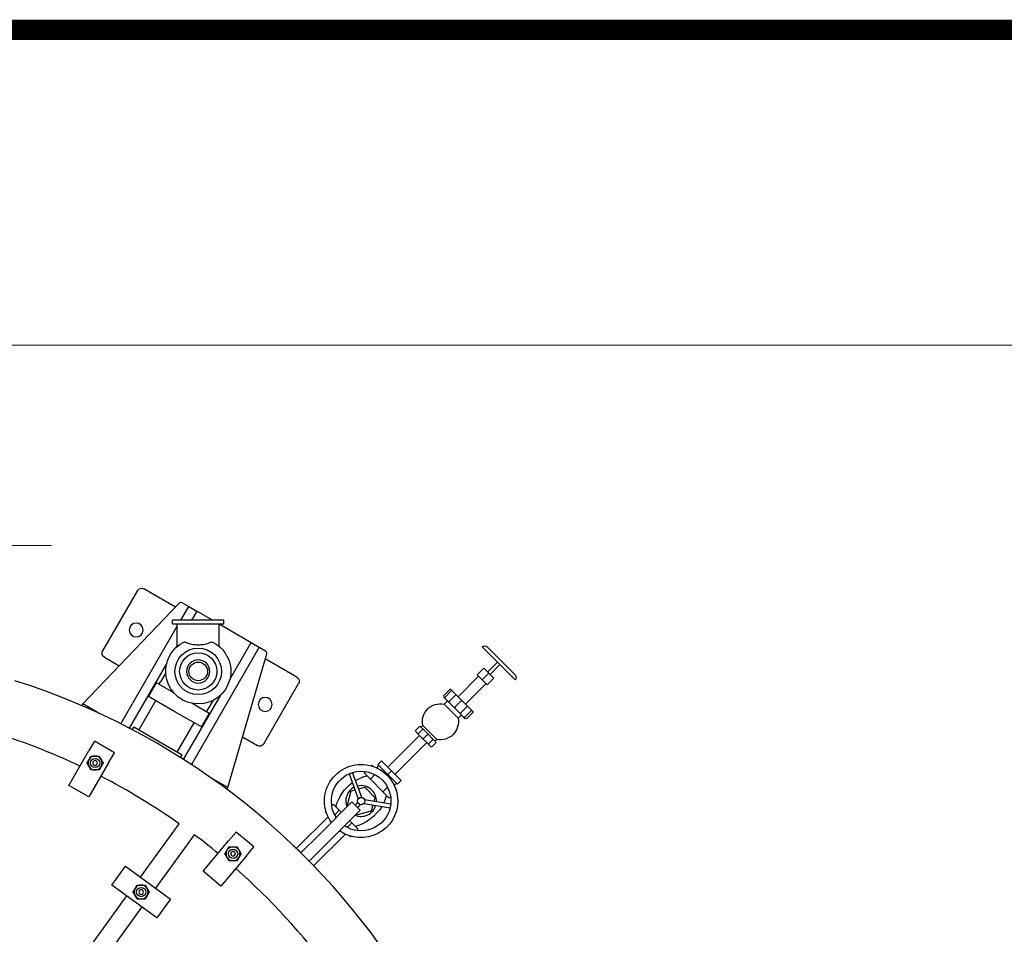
# Model space of a CAD drawing. Extents: x 0 to 796, y 0 to 496.
# Tile 139 of 242: x 138 to 191, y 447 to 496. Entities that reach past the tile are written whole.
import ezdxf

# ---------------------------------------------------------------- set-up
doc = ezdxf.new("R2010")
doc.units = 0
doc.header["$LTSCALE"] = 12
doc.header["$MEASUREMENT"] = 0
doc.header["$PDMODE"] = 1
doc.layers.get('0').update_dxf_attribs({"linetype": 'CONTINUOUS'})
doc.layers.get('Defpoints').update_dxf_attribs({"linetype": 'CONTINUOUS'})
for name, color, linetype in [('D', 2, 'CONTINUOUS'), ('Q', 4, 'CONTINUOUS'), ('X', 1, 'CONTINUOUS')]:
    doc.layers.add(name, color=color, linetype=linetype)
doc.layers.add('Leader', color=41, linetype='CONTINUOUS', lineweight=13)
doc.styles.get("Standard").update_dxf_attribs({"font": 'SIMPLEX.SHX', "width": 0.875})
doc.dimstyles.get("Standard").update_dxf_attribs({"dimscale": 28, "dimtxt": 0.125, "dimasz": 0.125, "dimexe": 0.04375, "dimexo": 0.0625, "dimgap": 0.04375, "dimtad": 0, "dimtih": 1, "dimtoh": 1, "dimdec": 4, "dimzin": 12, "dimdsep": 46, "dimlunit": 5, "dimtxsty": 'Standard', "dimcen": 0, "dimclrd": 256, "dimclre": 256, "dimclrt": 256, "dimadec": 1, "dimazin": 3, "dimtfac": 0.875, "dimtdec": 4, "dimtofl": 0, "dimtmove": 0, "dimatfit": 2, "dimfxl": 1, "dimtolj": 1, "dimtzin": 12, "dimlwd": 13, "dimlwe": 13, "dimarcsym": 0})

# ---------------------------------------------------------------- blocks, each defined once
blk = doc.blocks.new('*D110')
at = {"layer": 'D', "lineweight": 13, "transparency": 16777216}
for p, q in [((128.341, 478.45), (197.604, 478.45)), ((196.379, 474.95), (196.379, 426.895)), ((196.379, 372.889), (196.379, 420.945)), ((127.755, 369.389), (197.604, 369.389))]:
    blk.add_line(p, q, dxfattribs=at)
at = {"layer": 'D', "transparency": 16777216}
for points in [[(195.796, 474.95), (196.963, 474.95), (196.379, 478.45)], [(195.796, 372.889), (196.963, 372.889), (196.379, 369.389)]]:
    blk.add_solid(points, dxfattribs=at)
at = {"layer": 'Defpoints', "color": 0, "transparency": 16777216}
for p in [(126.591, 478.45), (126.005, 369.389), (196.379, 369.389)]:
    blk.add_point(p, dxfattribs=at)
at = {"layer": 'D', "transparency": 16777216, "insert": (196.379, 423.92), "char_height": 3.5, "attachment_point": 5}
blk.add_mtext('\\A1;109{}{\\C2;%%p1}', dxfattribs=at)

msp = doc.modelspace()

# ---------------------------------------------------------------- linework, layer by layer
at = {"extrusion": (-2.44929e-16, -1, -2.22045e-16)}
for p, q in [((144.22245, 465.2573), (142.34745, 462.0097)), ((146.26947, 464.36412), (144.56395, 465.3488)), ((146.4689, 464.57208), (141.28046, 459.16162)), ((146.54651, 463.65769), (146.97064, 464.39231)), ((148.24304, 463.65769), (146.62162, 464.59382)), ((146.97064, 464.39231), (147.40366, 464.14231)), ((148.85971, 463.65769), (146.10971, 463.65769)), ((146.10971, 463.47019), (146.10971, 463.65769)), ((147.40366, 464.14231), (147.12386, 463.65769)), ((148.85971, 463.47019), (148.85971, 463.65769)), ((143.32926, 458.08525), (146.35971, 463.33414)), ((146.10971, 463.47019), (148.85971, 463.47019)), ((146.35971, 462.24817), (146.35971, 463.47019)), ((148.60971, 462.24817), (148.60971, 463.47019)), ((151.10852, 462.0033), (148.60971, 463.446)), ((146.35971, 462.33414), (146.25504, 462.15286)), ((150.7595, 462.20481), (147.11812, 455.89775)), ((149.17788, 460.46536), (150.32649, 462.45481)), ((150.32649, 462.45481), (150.7595, 462.20481)), ((142.43895, 461.66819), (143.24043, 461.20546)), ((149.07469, 454.66162), (151.16606, 461.86018)), ((152.79119, 460.5988), (151.08567, 461.58348)), ((145.79153, 461.35003), (143.77487, 457.85707)), ((145.73606, 460.83894), (145.45299, 460.34866)), ((144.81442, 459.56263), (145.23442, 460.29009)), ((146.17494, 459.74708), (145.23442, 460.29009)), ((145.37299, 460.21009), (145.45299, 460.34866)), ((151.0077, 457.0097), (152.8827, 460.2573)), ((146.23471, 458.74263), (144.81442, 459.56263)), ((146.6977, 456.16957), (148.71437, 459.66253)), ((141.28046, 459.16162), (141.22573, 459.06682)), ((142.19427, 458.63403), (141.28046, 459.16162)), ((144.28888, 457.74736), (145.2063, 459.33638)), ((148.07499, 458.65009), (147.13447, 459.1931)), ((147.93642, 458.73009), (148.01642, 458.86866)), ((148.01642, 458.86866), (148.29949, 459.35894)), ((147.65499, 457.92263), (146.23471, 458.74263)), ((147.65499, 457.92263), (148.07499, 458.65009)), ((143.94113, 457.77004), (144.01825, 457.90361)), ((146.61632, 456.40361), (144.01825, 457.90361)), ((146.34569, 456.55986), (147.26311, 458.14888)), ((149.86472, 457.38093), (150.66619, 456.91819)), ((141.90024, 457.16226), (141.58774, 456.62099)), ((142.98277, 456.53726), (141.90024, 457.16226)), ((140.52524, 454.78069), (141.58774, 456.62099)), ((142.67027, 455.99599), (142.98277, 456.53726)), ((146.53921, 456.27004), (146.61632, 456.40361)), ((142.67027, 455.99599), (141.60777, 454.15569)), ((149.07469, 454.66162), (148.16087, 455.18921)), ((141.60777, 454.15569), (140.52524, 454.78069)), ((149.01995, 454.56682), (149.07469, 454.66162)), ((155.74746, 453.888), (153.9797, 452.12023)), ((156.18941, 453.44606), (155.74746, 453.888)), ((154.42164, 451.67829), (156.18941, 453.44606)), ((144.37989, 449.84519), (146.46458, 452.71453)), ((147.2736, 452.12674), (145.18891, 449.25741)), ((149.51854, 452.2717), (149.1168, 451.79292)), ((150.4761, 451.46822), (149.51854, 452.2717)), ((153.00653, 451.14707), (153.9797, 452.12023)), ((147.75088, 450.16508), (149.1168, 451.79292)), ((150.07436, 450.98944), (150.4761, 451.46822)), ((152.60265, 451.53868), (152.61321, 451.54925)), ((153.01096, 451.1515), (152.61321, 451.54925)), ((154.42164, 451.67829), (153.44847, 450.70512)), ((150.07436, 450.98944), (148.70843, 449.36159)), ((142.83614, 449.42171), (143.57087, 450.43298)), ((143.57087, 450.43298), (145.99792, 448.66962)), ((153.85065, 450.31181), (153.4529, 450.70956)), ((148.70843, 449.36159), (147.75088, 450.16508)), ((153.84008, 450.30124), (153.85065, 450.31181)), ((145.26319, 447.65835), (142.83614, 449.42171)), ((140.92665, 445.09222), (143.64516, 448.83392)), ((145.99792, 448.66962), (145.26319, 447.65835)), ((144.45418, 448.24614), (141.73567, 444.50443))]:
    msp.add_line(p, q, dxfattribs=at)
at = {"extrusion": (5.43852e-32, 2.22045e-16, -1)}
for centre, radius in [((-144.15097, 463.1335), 0.375), ((-147.48471, 460.90769), 0.625), ((-151.07917, 459.1335), 0.375), ((-141.9415, 455.98373), 0.125), ((-149.35453, 451.10391), 0.125), ((-144.41703, 449.04567), 0.125)]:
    msp.add_circle(centre, radius, dxfattribs=at)
for centre, radius in [((141.9415, 455.98373), 0.25014), ((141.9415, 455.98373), 0.25), ((149.35453, 451.10391), 0.25014), ((149.35453, 451.10391), 0.25), ((144.41703, 449.04567), 0.25014), ((144.41703, 449.04567), 0.25)]:
    msp.add_circle(centre, radius)
for centre, radius, start, end in [((-144.43895, 465.1323), 0.25, 30, 120), ((-147.48471, 460.90769), 1.75, 118.630386, 61.369614), ((-147.48471, 460.90769), 1.25, 180, 90), ((-147.48471, 460.90769), 1.25, 90, 180), ((-142.56395, 461.8847), 0.25, 300, 30), ((-147.48471, 460.90769), 1, 180, 90), ((-147.48471, 460.90769), 1, 90, 180), ((-147.48471, 460.90769), 0.5, 180, 90), ((-147.48471, 460.90769), 0.5, 90, 180), ((-152.66619, 460.3823), 0.25, 120, 210), ((-150.79119, 457.1347), 0.25, 210, 300)]:
    msp.add_arc(centre, radius, start, end, dxfattribs=at)
for centre, radius, start, end in [((146.55912, 464.48556), 0.125, 60, 136.2), ((151.04602, 461.89505), 0.125, 343.8, 60), ((126.00479, 423.70338), 38.5, 197.916453, 72.429247), ((126.00479, 423.70338), 35.5, 64.788678, 71.295144), ((141.9415, 455.98373), 0.375, 90, 150), ((141.9415, 455.98373), 0.375, 30, 90), ((141.9415, 455.98373), 0.375, 150, 210), ((141.9415, 455.98373), 0.375, 210, 270), ((141.9415, 455.98373), 0.375, 270, 330), ((141.9415, 455.98373), 0.375, 330, 30), ((126.00479, 423.70338), 35.5, 54.807009, 62.766723), ((126.00479, 423.70338), 35.5, 50.566155, 53.192991), ((149.35453, 451.10391), 0.375, 90, 150), ((149.35453, 451.10391), 0.375, 30, 90), ((149.35453, 451.10391), 0.375, 150, 210), ((149.35453, 451.10391), 0.375, 330, 30), ((149.35453, 451.10391), 0.375, 210, 270), ((149.35453, 451.10391), 0.375, 270, 330), ((126.00479, 423.70338), 35.5, 36.34905, 48.548534), ((144.41703, 449.04567), 0.375, 90, 150), ((144.41703, 449.04567), 0.375, 30, 90), ((144.41703, 449.04567), 0.375, 150, 210), ((144.41703, 449.04567), 0.375, 210, 270), ((144.41703, 449.04567), 0.375, 270, 330), ((144.41703, 449.04567), 0.375, 330, 30)]:
    msp.add_arc(centre, radius, start, end)
for points, knots in [([(146.88211, 462.44372), (146.88021, 462.4447), (146.8783, 462.44565), (146.84443, 462.46196), (146.80643, 462.4714), (146.72535, 462.47308), (146.68382, 462.46427), (146.64618, 462.44372)], [-0.915698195, -0.915698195, -0.915698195, -0.915698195, -0.889627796, -0.889627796, -0.457798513, -0.457798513, 0, 0, 0, 0]), ([(148.0873, 462.44372), (148.06569, 462.43258), (148.04358, 462.42238), (147.98389, 462.39782), (147.94327, 462.38414), (147.85726, 462.36115), (147.81186, 462.35183), (147.6724, 462.33026), (147.57481, 462.32436), (147.3946, 462.32436), (147.29701, 462.33026), (147.15755, 462.35183), (147.11215, 462.36115), (147.02614, 462.38414), (146.98553, 462.39782), (146.92583, 462.42238), (146.90372, 462.43258), (146.88211, 462.44372)], [4.82602548, 4.82602548, 4.82602548, 4.82602548, 5.03301921, 5.03301921, 5.37632429, 5.37632429, 5.71962937, 5.71962937, 6.40623953, 6.40623953, 7.09284969, 7.09284969, 7.43615477, 7.43615477, 7.77945985, 7.77945985, 7.98645358, 7.98645358, 7.98645358, 7.98645358]), ([(148.32323, 462.44372), (148.30025, 462.45626), (148.27515, 462.46478), (148.22198, 462.47332), (148.19423, 462.47337), (148.13763, 462.46461), (148.11064, 462.45577), (148.0873, 462.44372)], [-6.073105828, -6.073105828, -6.073105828, -6.073105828, -5.793581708, -5.793581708, -5.517035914, -5.517035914, -5.231049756, -5.231049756, -5.231049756, -5.231049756])]:
    msp.add_open_spline(points, degree=3, knots=knots)
for points in [[(141.61674, 456.17123), (141.66698, 456.25825), (141.725, 456.35873)], [(141.725, 456.35873), (141.84102, 456.35873), (141.9415, 456.35873)], [(141.9415, 456.35873), (142.04198, 456.35873), (142.15801, 456.35873)], [(142.15801, 456.35873), (142.21602, 456.25825), (142.26626, 456.17123)], [(141.50849, 455.98373), (141.5665, 456.08421), (141.61674, 456.17123)], [(141.61674, 455.79623), (141.5665, 455.88325), (141.50849, 455.98373)], [(141.725, 455.60873), (141.66698, 455.70921), (141.61674, 455.79623)], [(142.26626, 455.79623), (142.21602, 455.70921), (142.15801, 455.60873)], [(142.26626, 456.17123), (142.3165, 456.08421), (142.37452, 455.98373)], [(142.37452, 455.98373), (142.3165, 455.88325), (142.26626, 455.79623)], [(141.9415, 455.60873), (141.84102, 455.60873), (141.725, 455.60873)], [(142.15801, 455.60873), (142.04198, 455.60873), (141.9415, 455.60873)], [(149.02977, 451.29141), (149.08001, 451.37843), (149.13803, 451.47891)], [(149.13803, 451.47891), (149.25405, 451.47891), (149.35453, 451.47891)], [(149.35453, 451.47891), (149.45501, 451.47891), (149.57104, 451.47891)], [(149.57104, 451.47891), (149.62905, 451.37843), (149.67929, 451.29141)], [(148.92152, 451.10391), (148.97953, 451.2044), (149.02977, 451.29141)], [(149.02977, 450.91641), (148.97953, 451.00343), (148.92152, 451.10391)], [(149.67929, 451.29141), (149.72953, 451.2044), (149.78755, 451.10391)], [(149.78755, 451.10391), (149.72953, 451.00343), (149.67929, 450.91641)], [(149.13803, 450.72891), (149.08001, 450.8294), (149.02977, 450.91641)], [(149.35453, 450.72891), (149.25405, 450.72891), (149.13803, 450.72891)], [(149.57104, 450.72891), (149.45501, 450.72891), (149.35453, 450.72891)], [(149.67929, 450.91641), (149.62905, 450.8294), (149.57104, 450.72891)], [(144.09227, 449.23317), (144.14251, 449.32018), (144.20053, 449.42067)], [(144.20053, 449.42067), (144.31655, 449.42067), (144.41703, 449.42067)], [(144.41703, 449.42067), (144.51751, 449.42067), (144.63354, 449.42067)], [(144.63354, 449.42067), (144.69155, 449.32018), (144.74179, 449.23317)], [(143.98402, 449.04567), (144.04203, 449.14615), (144.09227, 449.23317)], [(144.09227, 448.85817), (144.04203, 448.94518), (143.98402, 449.04567)], [(144.20053, 448.67067), (144.14251, 448.77115), (144.09227, 448.85817)], [(144.74179, 448.85817), (144.69155, 448.77115), (144.63354, 448.67067)], [(144.74179, 449.23317), (144.79203, 449.14615), (144.85005, 449.04567)], [(144.85005, 449.04567), (144.79203, 448.94518), (144.74179, 448.85817)], [(144.41703, 448.67067), (144.31655, 448.67067), (144.20053, 448.67067)], [(144.63354, 448.67067), (144.51751, 448.67067), (144.41703, 448.67067)]]:
    msp.add_rational_spline(points, [1, 1.0379548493, 1], degree=2)
at = {"layer": 'Leader'}
msp.add_line((128.00229, 467.67699), (139.58988, 467.67699), dxfattribs=at)
at = {"layer": 'Q', "extrusion": (-2.44929e-16, -1, -2.22045e-16)}
for p, q in [((162.75469, 462.22105), (164.52245, 460.45328)), ((163.01985, 462.22105), (164.52245, 460.71845)), ((162.48677, 460.7212), (162.84033, 461.07475)), ((162.84033, 461.07475), (163.10824, 460.80684)), ((163.04195, 460.87313), (163.57228, 461.40346)), ((163.17453, 460.74054), (163.70486, 461.27087)), ((161.45096, 459.5473), (162.55581, 460.65216)), ((162.75469, 460.45328), (162.48677, 460.7212)), ((162.75469, 460.45328), (163.10824, 460.80684)), ((163.0226, 460.18537), (162.75469, 460.45328)), ((163.0226, 460.18537), (163.37615, 460.53892)), ((163.10824, 460.80684), (163.37615, 460.53892)), ((160.67756, 459.61359), (160.98692, 459.92295)), ((161.15363, 459.84463), (161.07687, 459.92139)), ((161.84871, 459.14955), (162.95356, 460.25441)), ((160.67912, 459.52365), (160.75588, 459.44688)), ((160.75588, 459.44688), (160.9656, 459.23716)), ((160.76045, 459.5307), (161.06981, 459.84006)), ((160.98692, 459.30423), (161.29628, 459.61359)), ((161.36335, 459.63491), (161.15363, 459.84463)), ((161.64983, 459.34843), (161.36335, 459.63491)), ((160.69796, 459.14785), (160.87644, 459.32633)), ((160.69796, 459.14785), (161.44926, 458.39655)), ((160.9656, 459.23716), (161.25209, 458.95068)), ((161.29628, 458.99488), (161.25209, 458.95068)), ((161.25209, 458.95068), (161.53857, 458.6642)), ((161.29628, 458.99488), (161.60564, 459.30423)), ((161.60564, 459.30423), (161.64983, 459.34843)), ((161.60564, 458.68552), (161.915, 458.99488)), ((161.93632, 459.06195), (161.64983, 459.34843)), ((162.14604, 458.85223), (161.93632, 459.06195)), ((161.44926, 458.39655), (161.62774, 458.57503)), ((161.53857, 458.6642), (161.74829, 458.45448)), ((161.74829, 458.45448), (161.82505, 458.37772)), ((161.83211, 458.45905), (162.14146, 458.76841)), ((161.915, 458.37616), (162.22436, 458.68552)), ((162.2228, 458.77546), (162.14604, 458.85223)), ((159.17557, 457.75682), (159.35235, 457.9336)), ((159.59243, 457.78191), (159.44074, 457.9336)), ((159.46222, 457.91212), (159.55231, 458.00221)), ((160.30361, 457.25091), (159.55231, 458.00221)), ((159.38179, 457.46222), (157.67337, 455.7538)), ((159.17557, 457.66844), (159.32727, 457.51674)), ((159.32727, 457.51674), (159.57271, 457.2713)), ((159.34415, 457.58825), (159.52092, 457.76503)), ((159.57271, 457.2713), (159.6169, 457.3155)), ((159.57271, 457.2713), (159.81815, 457.02586)), ((159.83787, 457.53647), (159.59243, 457.78191)), ((159.6169, 457.3155), (159.79368, 457.49227)), ((159.79368, 457.49227), (159.83787, 457.53647)), ((160.08331, 457.29103), (159.83787, 457.53647)), ((160.235, 457.13933), (160.08331, 457.29103)), ((159.76363, 457.08038), (158.0552, 455.37196)), ((159.81815, 457.02586), (159.96984, 456.87417)), ((159.88966, 457.04274), (160.06643, 457.21952)), ((160.05823, 456.87417), (160.235, 457.05095)), ((160.21352, 457.16082), (160.30361, 457.25091)), ((156.81758, 455.86629), (156.78213, 455.83083)), ((156.81758, 455.86629), (156.8859, 455.79797)), ((157.08119, 455.71815), (157.19651, 455.84092)), ((157.33535, 456.09182), (157.14048, 455.89695)), ((157.14048, 455.89695), (157.66941, 455.36801)), ((157.86429, 455.56288), (157.33535, 456.09182)), ((155.59777, 455.40527), (156.08883, 454.06471)), ((156.27367, 454.13241), (155.78261, 455.47298)), ((156.47378, 455.52249), (156.4, 455.44871)), ((156.4, 455.44871), (156.73753, 455.11118)), ((156.98308, 455.35673), (156.73753, 455.11118)), ((157.86429, 455.56288), (157.66941, 455.36801)), ((157.66941, 455.36801), (158.19835, 454.83907)), ((158.39322, 455.03394), (157.86429, 455.56288)), ((156.10693, 454.58761), (156.43756, 454.6762)), ((156.43756, 454.6762), (156.9776, 454.13615)), ((156.73753, 455.11118), (157.41258, 454.43612)), ((157.65814, 454.68168), (157.41258, 454.43612)), ((158.01956, 454.77978), (158.14232, 454.8951)), ((158.39322, 455.03394), (158.19835, 454.83907)), ((155.50217, 453.74081), (155.69984, 454.47853)), ((155.69984, 454.47853), (155.91603, 454.53646)), ((156.9776, 454.13615), (156.91968, 453.91997)), ((157.41258, 454.43612), (157.75011, 454.09859)), ((157.82389, 454.17237), (157.75011, 454.09859)), ((158.09937, 454.5845), (158.16769, 454.51618)), ((158.16769, 454.51618), (158.13224, 454.48072)), ((154.65589, 453.7046), (154.72967, 453.77837)), ((155.0672, 453.44085), (154.72967, 453.77837)), ((155.55123, 453.69176), (155.50217, 453.74081)), ((156.05505, 453.87078), (155.92287, 453.71259)), ((156.06262, 453.57284), (156.20611, 453.74455)), ((156.39095, 453.81226), (157.79744, 453.56725)), ((157.83122, 453.76118), (156.42473, 454.00619)), ((156.86853, 453.72907), (156.77993, 453.39844)), ((152.76701, 451.39545), (154.46296, 453.0914)), ((154.31208, 453.36079), (154.34754, 453.39625)), ((154.31208, 453.36079), (154.38041, 453.29247)), ((154.82164, 453.19529), (155.0672, 453.44085)), ((155.18375, 453.32429), (155.0672, 453.44085)), ((156.04222, 453.20077), (155.99317, 453.24982)), ((156.77993, 453.39844), (156.04222, 453.20077)), ((155.4967, 452.52024), (155.74225, 452.76579)), ((155.74225, 452.76579), (155.62569, 452.88235)), ((156.07978, 452.42826), (155.74225, 452.76579)), ((153.69685, 450.4656), (155.39281, 452.16156)), ((155.59387, 452.079), (155.6622, 452.01068)), ((155.6622, 452.01068), (155.69765, 452.04613)), ((156.006, 452.35448), (156.07978, 452.42826))]:
    msp.add_line(p, q, dxfattribs=at)
at = {"layer": 'Q'}
msp.add_circle((156.23989, 453.93848), 0.19685, dxfattribs=at)
at = {"layer": 'Q', "extrusion": (5.43852e-32, 2.22045e-16, -1)}
for centre, radius, start, end in [((-162.88727, 462.08847), 0.1875, 45, 135), ((-164.38987, 460.58587), 0.1875, 135, 225), ((-160.50078, 458.19938), 0.96875, 348.256431, 101.743569), ((-160.50078, 458.19938), 0.96875, 168.256431, 281.743569), ((-159.21977, 457.71263), 0.0625, 315, 45), ((-160.19081, 457.09514), 0.0625, 135, 225), ((-156.23989, 453.93848), 1.9685, 324.134349, 180), ((-156.23989, 453.93848), 1.60118, 326.254599, 66.357586), ((-156.23989, 453.93848), 1.60118, 66.357586, 73.406037), ((-156.23989, 453.93848), 1.60118, 73.406037, 135), ((-157.16028, 453.01809), 2.3622, 58.918751, 75), ((-157.16028, 453.01809), 2.3622, 15, 54.008606), ((-156.23989, 453.93848), 1.60118, 135, 186.357586), ((-155.31949, 454.85888), 2.3622, 195, 205.862833), ((-156.23989, 453.93848), 1.9685, 180, 305.865651), ((-156.23989, 453.93848), 1.60118, 193.406037, 303.745401), ((-155.31949, 454.85888), 2.3622, 210.899261, 255), ((-156.23989, 453.93848), 1.60118, 186.357586, 193.406037)]:
    msp.add_arc(centre, radius, start, end, dxfattribs=at)
at = {"layer": 'Q'}
for centre, radius, start, end in [((159.39654, 457.88941), 0.0625, 45, 135), ((160.01403, 456.91836), 0.0625, 225, 315), ((156.23989, 453.93848), 0.82677, 116.95533, 202.791621), ((156.23989, 453.93848), 0.82677, 45, 103.281048), ((156.23989, 453.93848), 0.82677, 356.95533, 45), ((156.23989, 453.93848), 0.82677, 247.208379, 343.281048)]:
    msp.add_arc(centre, radius, start, end, dxfattribs=at)
for centre, major_axis, ratio, start_param, end_param in [((161.03267, 459.8772), (-0.04575, 0.04575), 0.96592583, -1.57079633, 0), ((160.72331, 459.56784), (0.04575, -0.04575), 0.96592583, -3.14159265, -1.57079633), ((160.80008, 459.49108), (0.04419, 0.04419), 0.89657547, -4.71238898, -3.14159265), ((161.10944, 459.80044), (-0.04419, -0.04419), 0.89657547, -3.14159265, -1.57079633), ((161.31916, 459.59072), (-0.04419, -0.04419), 0.51763809, -3.14159265, -1.57079633), ((161.0098, 459.28136), (0.04419, 0.04419), 0.51763809, -4.71238898, -3.14159265), ((159.54824, 457.73771), (-0.04419, -0.04419), 0.61803399, -3.14159265, -1.57079633), ((159.86234, 457.07005), (-0.04419, -0.04419), 0.61803399, 0, 1.57079633)]:
    msp.add_ellipse(centre, major_axis=major_axis, ratio=ratio, start_param=start_param, end_param=end_param, dxfattribs=at)
at = {"layer": 'Q', "extrusion": (4.93038e-32, 2.22045e-16, -1)}
for centre, ratio, start_param, end_param in [((161.89212, 459.01775), 0.51763809, -3.14159265, -1.57079633), ((159.37146, 457.56094), 0.61803399, 0, 1.57079633), ((160.03912, 457.24683), 0.61803399, -3.14159265, -1.57079633)]:
    msp.add_ellipse(centre, major_axis=(-0.04419, -0.04419), ratio=ratio, start_param=start_param, end_param=end_param, dxfattribs=at)
at = {"layer": 'Q', "extrusion": (-4.93038e-32, 2.22045e-16, -1)}
msp.add_ellipse((161.58276, 458.70839), major_axis=(0.04419, 0.04419), ratio=0.51763809, start_param=-4.71238898, end_param=-3.14159265, dxfattribs=at)
at = {"layer": 'Q', "extrusion": (7.39557e-32, 2.22045e-16, -1)}
for centre, major_axis, start_param, end_param in [((161.79248, 458.49867), (0.04419, 0.04419), -4.71238898, -3.14159265), ((162.10184, 458.80803), (-0.04419, -0.04419), -3.14159265, -1.57079633)]:
    msp.add_ellipse(centre, major_axis=major_axis, ratio=0.89657547, start_param=start_param, end_param=end_param, dxfattribs=at)
at = {"layer": 'Q', "extrusion": (9.86076e-32, 2.22045e-16, -1)}
msp.add_ellipse((161.86924, 458.42191), major_axis=(-0.04575, 0.04575), ratio=0.96592583, start_param=-3.14159265, end_param=-1.57079633, dxfattribs=at)
at = {"layer": 'Q', "extrusion": (1.10934e-31, 2.22045e-16, -1)}
msp.add_ellipse((162.1786, 458.73127), major_axis=(0.04575, -0.04575), ratio=0.96592583, start_param=-1.57079633, end_param=0, dxfattribs=at)
at = {"layer": 'X', "const_width": 1.1}
msp.add_lwpolyline([(794.72091, 495.39632), (0.97091, 495.39632), (795.25805, 495.39632), (795.25805, 1.1444), (0.97091, 1.1444), (0.97091, 495.39632), (0.97091, 2.34215)], dxfattribs=at)

# ---------------------------------------------------------------- dimensions: what is measured, and where the dimension line sits
at = {"layer": 'D'}
dim = msp.add_linear_dim(base=(196.37939, 369.38942), p1=(126.59079, 478.44982), p2=(126.00479, 369.38942), angle=90, text='<>{}{\\C2;%%p1}', dimstyle='Standard', override={"dimdec": 3}, dxfattribs=at)
dim.commit()
dim.dimension.update_dxf_attribs({"geometry": '*D110', "text_midpoint": (196.37939, 423.91962)})

doc.saveas('drawing.dxf')
